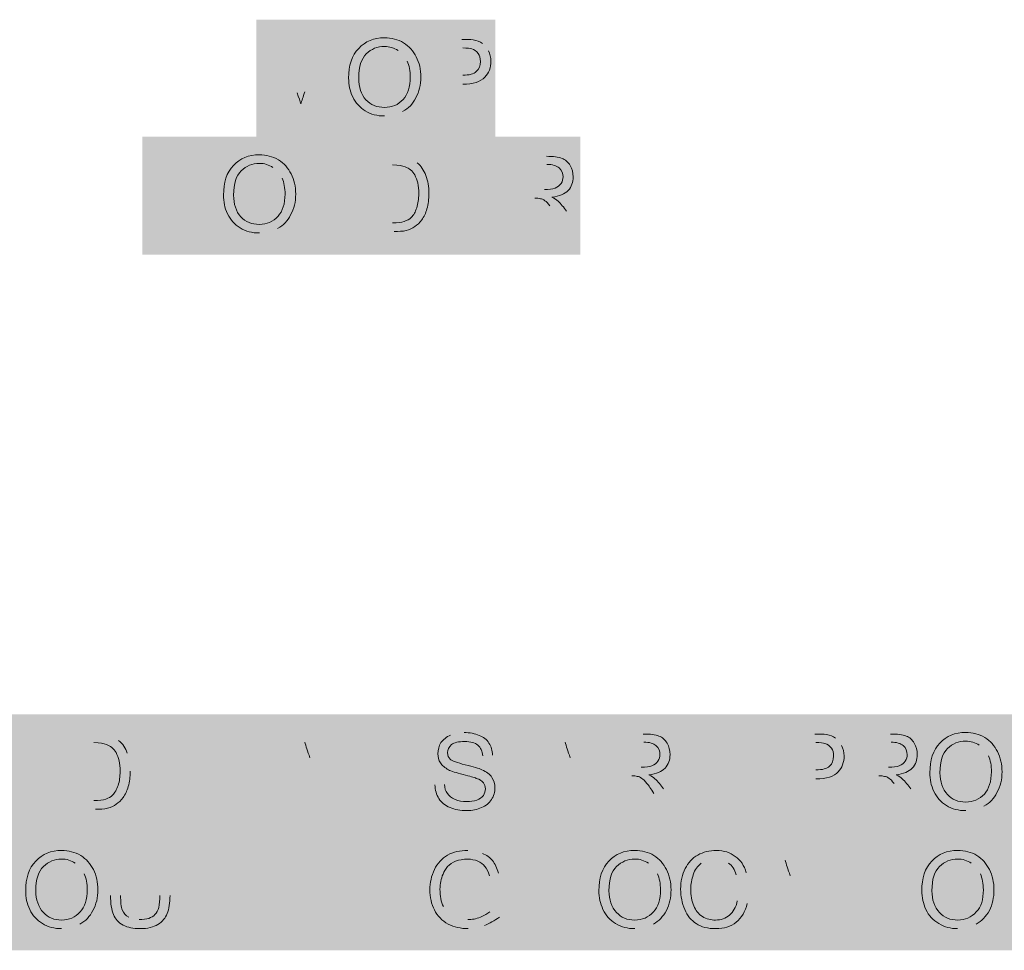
# Model space of a CAD drawing. Header units: inches. Extents: x -455 to 219, y -7 to 215.
# Tile 2 of 33: x -425 to -398, y 33 to 58. Entities that reach past the tile are written whole.
import ezdxf

# ---------------------------------------------------------------- set-up
doc = ezdxf.new("R2010")
doc.units = ezdxf.units.IN
doc.header["$MEASUREMENT"] = 0
doc.layers.add('PDF_Geometry', color=7, linetype='Continuous')
doc.layers.add('PDF_Solid Fills', color=7, linetype='Continuous')

msp = doc.modelspace()

# ---------------------------------------------------------------- hatches: boundary and pattern name
at = {"layer": 'PDF_Solid Fills', "transparency": 33554559}
h = msp.add_hatch(color=256, dxfattribs=at)
h.paths.add_polyline_path([(-417.969842, 55.284292), (-417.969842, 57.303748), (-417.56324, 57.303748), (-417.088871, 55.867088)], flags=0)
h.paths.add_polyline_path([(-416.885571, 55.894195), (-416.397648, 57.303748), (-416.031707, 57.303748), (-416.031707, 55.284292), (-416.289221, 55.284292), (-416.289221, 56.978466), (-416.885571, 55.284292), (-417.129532, 55.284292), (-417.712328, 57.005573), (-417.712328, 55.284292), (-417.969842, 55.284292)], flags=0)
h = msp.add_hatch(color=256, dxfattribs=at)
h.paths.add_polyline_path([(-413.429455, 55.284292), (-413.429455, 57.303748), (-412.670464, 57.303748)], flags=0)
h.paths.add_polyline_path([(-411.952135, 56.99202, 0.109772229), (-412.114775, 57.195321)], flags=0)
h.paths.add_polyline_path([(-412.643358, 56.097496), (-413.17194, 56.097496), (-413.17194, 55.284292), (-413.429455, 55.284292)], flags=0)
h.paths.add_polyline_path([(-413.17194, 56.341457), (-412.643358, 56.341457)], flags=0)
h.paths.add_polyline_path([(-412.643358, 57.07334), (-413.17194, 57.07334), (-413.17194, 56.341457)], flags=0)
h = msp.add_hatch(color=256, dxfattribs=at)
h.paths.add_polyline_path([(-414.744134, 55.243632, 0.127463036), (-414.256212, 55.365612)], flags=0)
h.paths.add_polyline_path([(-414.134231, 56.720952, 0.152961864), (-414.378192, 57.005573)], flags=0)
for points in [[(-421.019356, 52.139904), (-421.019356, 54.15936), (-420.748288, 54.15936), (-420.748288, 53.332603), (-419.691123, 53.332603), (-419.691123, 54.15936), (-419.420056, 54.15936), (-419.420056, 52.139904), (-419.691123, 52.139904), (-419.691123, 53.088642), (-420.748288, 53.088642), (-420.748288, 52.139904)], [(-416.80425, 52.139904), (-416.80425, 54.15936), (-416.533182, 54.15936), (-416.533182, 52.370312), (-415.543784, 52.370312), (-415.543784, 52.139904)], [(-413.185494, 52.139904), (-413.185494, 54.15936), (-411.721727, 54.15936), (-411.721727, 53.928952), (-412.914426, 53.928952), (-412.914426, 53.305496), (-411.803047, 53.305496), (-411.803047, 53.061535), (-412.914426, 53.061535), (-412.914426, 52.370312), (-411.667513, 52.370312), (-411.667513, 52.139904)], [(-421.209104, 36.612192), (-421.209104, 38.631648), (-419.745337, 38.631648), (-419.745337, 38.40124), (-420.938036, 38.40124), (-420.938036, 37.777784), (-419.813104, 37.777784), (-419.813104, 37.533823), (-420.938036, 37.533823), (-420.938036, 36.842599), (-419.691123, 36.842599), (-419.691123, 36.612192)], [(-418.796599, 36.612192), (-418.796599, 38.40124), (-419.474269, 38.40124), (-419.474269, 38.631648), (-417.861415, 38.631648), (-417.861415, 38.40124), (-418.539085, 38.40124), (-418.539085, 36.612192)], [(-414.879668, 36.612192), (-414.879668, 38.631648), (-414.6086, 38.631648), (-414.6086, 36.842599), (-413.619202, 36.842599), (-413.619202, 36.612192)], [(-406.652757, 36.612192), (-406.652757, 38.631648), (-405.18899, 38.631648), (-405.18899, 38.40124), (-406.381689, 38.40124), (-406.381689, 37.777784), (-405.256757, 37.777784), (-405.256757, 37.533823), (-406.381689, 37.533823), (-406.381689, 36.842599), (-405.134777, 36.842599), (-405.134777, 36.612192)], [(-420.084172, 33.440697), (-420.084172, 35.460153), (-419.799551, 35.460153), (-418.742386, 33.874406), (-418.742386, 35.460153), (-418.484871, 35.460153), (-418.484871, 33.440697), (-418.755939, 33.440697), (-419.826657, 35.026444), (-419.826657, 33.440697)], [(-417.52258, 33.440697), (-417.52258, 35.229745), (-418.20025, 35.229745), (-418.20025, 35.460153), (-416.587396, 35.460153), (-416.587396, 35.229745), (-417.265066, 35.229745), (-417.265066, 33.440697)], [(-415.503124, 33.440697), (-415.503124, 35.460153), (-415.218503, 35.460153), (-414.161338, 33.874406), (-414.161338, 35.460153), (-413.903823, 35.460153), (-413.903823, 33.440697), (-414.174891, 33.440697), (-415.24561, 35.026444), (-415.24561, 33.440697)], [(-410.488368, 33.440697), (-410.488368, 35.460153), (-410.2173, 35.460153), (-410.2173, 33.671105), (-409.227902, 33.671105), (-409.227902, 33.440697)], [(-402.23435, 33.440697), (-402.23435, 35.229745), (-402.91202, 35.229745), (-402.91202, 35.460153), (-401.299166, 35.460153), (-401.299166, 35.229745), (-401.963282, 35.229745), (-401.963282, 33.440697)]]:
    msp.add_hatch(color=256, dxfattribs=at).paths.add_polyline_path(points)
h = msp.add_hatch(color=256, dxfattribs=at)
h.paths.add_polyline_path([(-415.218503, 52.139904), (-415.218503, 54.15936), (-414.52728, 54.15936)], flags=0)
h.paths.add_polyline_path([(-414.161338, 54.132253, 0.0410016), (-414.52728, 54.15936)], flags=0)
h.paths.add_polyline_path([(-413.863163, 53.983166, 0.10911096), (-414.161338, 54.132253)], flags=0)
h.paths.add_polyline_path([(-414.486619, 52.139904), (-415.218503, 52.139904)], flags=0)
h.paths.add_polyline_path([(-414.960988, 52.370312), (-414.52728, 52.370312)], flags=0)
h.paths.add_polyline_path([(-414.52728, 53.928952), (-414.960988, 53.928952), (-414.960988, 52.370312)], flags=0)
h = msp.add_hatch(color=256, dxfattribs=at)
h.paths.add_polyline_path([(-411.288018, 52.139904), (-411.288018, 54.15936), (-410.393494, 54.15936)], flags=0)
h.paths.add_polyline_path([(-409.851358, 52.68204), (-409.49897, 52.139904), (-409.837805, 52.139904), (-410.108873, 52.560059)], flags=0)
h.paths.add_polyline_path([(-410.108873, 52.560059, 0.012998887), (-410.29862, 52.831127)], flags=0)
h.paths.add_polyline_path([(-410.705222, 53.034428), (-411.01695, 53.034428), (-411.01695, 52.139904), (-411.288018, 52.139904)], flags=0)
h.paths.add_polyline_path([(-411.01695, 53.264836), (-410.447708, 53.264836)], flags=0)
h.paths.add_polyline_path([(-410.379941, 53.942506), (-411.01695, 53.942506), (-411.01695, 53.264836)], flags=0)
h = msp.add_hatch(color=256, dxfattribs=at)
h.paths.add_polyline_path([(-418.105376, 52.099244, 0.127463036), (-417.617454, 52.221225)], flags=0)
h.paths.add_polyline_path([(-417.495473, 53.576564, 0.152961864), (-417.739434, 53.861185)], flags=0)
h = msp.add_hatch(color=256, dxfattribs=at)
h.paths.add_polyline_path([(-426.1832, 36.612192), (-425.397103, 38.631648), (-425.112482, 38.631648), (-424.285725, 36.612192), (-424.583899, 36.612192), (-424.82786, 37.222094), (-425.668171, 37.222094), (-425.898579, 36.612192)], flags=0)
h.paths.add_polyline_path([(-425.600404, 37.438949), (-424.909181, 37.438949), (-425.126035, 37.994638)], flags=0)
h.paths.add_polyline_path([(-425.369996, 38.035298, 0.02476539), (-425.261569, 38.414793)], flags=0)
h.paths.add_polyline_path([(-425.369996, 38.035298), (-425.600404, 37.438949)], flags=0)
h = msp.add_hatch(color=256, dxfattribs=at)
h.paths.add_polyline_path([(-423.242113, 36.612192), (-423.242113, 38.631648), (-422.55089, 38.631648)], flags=0)
h.paths.add_polyline_path([(-422.184948, 38.604541, 0.0410016), (-422.55089, 38.631648)], flags=0)
h.paths.add_polyline_path([(-421.886774, 38.455453, 0.10911096), (-422.184948, 38.604541)], flags=0)
h.paths.add_polyline_path([(-421.575045, 37.628696, 0.087901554), (-421.656366, 38.116619)], flags=0)
h.paths.add_polyline_path([(-422.51023, 36.612192), (-423.242113, 36.612192)], flags=0)
h.paths.add_polyline_path([(-422.984599, 36.842599), (-422.55089, 36.842599)], flags=0)
h.paths.add_polyline_path([(-422.55089, 38.40124), (-422.984599, 38.40124), (-422.984599, 36.842599)], flags=0)
h = msp.add_hatch(color=256, dxfattribs=at)
h.paths.add_polyline_path([(-417.807201, 36.612192), (-417.021104, 38.631648), (-416.736483, 38.631648), (-415.909726, 36.612192), (-416.207901, 36.612192), (-416.451862, 37.222094), (-417.292172, 37.222094), (-417.52258, 36.612192)], flags=0)
h.paths.add_polyline_path([(-417.224405, 37.438949), (-416.533182, 37.438949), (-416.750037, 37.994638)], flags=0)
h.paths.add_polyline_path([(-416.993998, 38.035298, 0.02476539), (-416.885571, 38.414793)], flags=0)
h.paths.add_polyline_path([(-416.993998, 38.035298), (-417.224405, 37.438949)], flags=0)
h = msp.add_hatch(color=256, dxfattribs=at)
h.paths.add_polyline_path([(-413.388794, 37.262755), (-413.13128, 37.276308)], flags=0)
h.paths.add_polyline_path([(-412.602698, 38.672308, 0.090652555), (-412.968639, 38.604541)], flags=0)
h.paths.add_polyline_path([(-411.843707, 38.062405), (-412.101222, 38.048852)], flags=0)
h = msp.add_hatch(color=256, dxfattribs=at)
h.paths.add_polyline_path([(-410.813649, 36.612192), (-410.027552, 38.631648), (-409.742931, 38.631648), (-408.916174, 36.612192), (-409.214349, 36.612192), (-409.45831, 37.222094), (-410.29862, 37.222094), (-410.529028, 36.612192)], flags=0)
h.paths.add_polyline_path([(-410.230853, 37.438949), (-409.53963, 37.438949), (-409.756484, 37.994638)], flags=0)
h.paths.add_polyline_path([(-410.000446, 38.035298, 0.02476539), (-409.892018, 38.414793)], flags=0)
h.paths.add_polyline_path([(-410.000446, 38.035298), (-410.230853, 37.438949)], flags=0)
h = msp.add_hatch(color=256, dxfattribs=at)
h.paths.add_polyline_path([(-408.685766, 36.612192), (-408.685766, 38.631648), (-407.791242, 38.631648)], flags=0)
h.paths.add_polyline_path([(-407.249106, 37.154327), (-406.896718, 36.612192), (-407.235553, 36.612192), (-407.506621, 37.032347)], flags=0)
h.paths.add_polyline_path([(-408.10297, 37.506716), (-408.414698, 37.506716), (-408.414698, 36.612192), (-408.685766, 36.612192)], flags=0)
h.paths.add_polyline_path([(-408.414698, 37.737123), (-407.845456, 37.737123)], flags=0)
h.paths.add_polyline_path([(-407.777689, 38.414793), (-408.414698, 38.414793), (-408.414698, 37.737123)], flags=0)
h = msp.add_hatch(color=256, dxfattribs=at)
h.paths.add_polyline_path([(-403.942078, 36.612192), (-403.942078, 38.631648), (-403.183088, 38.631648)], flags=0)
h.paths.add_polyline_path([(-402.464758, 38.31992, 0.109772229), (-402.627398, 38.52322)], flags=0)
h.paths.add_polyline_path([(-403.155981, 37.425395), (-403.684563, 37.425395), (-403.684563, 36.612192), (-403.942078, 36.612192)], flags=0)
h.paths.add_polyline_path([(-403.684563, 37.669357), (-403.155981, 37.669357)], flags=0)
h.paths.add_polyline_path([(-403.155981, 38.40124), (-403.684563, 38.40124), (-403.684563, 37.669357)], flags=0)
h = msp.add_hatch(color=256, dxfattribs=at)
h.paths.add_polyline_path([(-402.044602, 36.612192), (-402.044602, 38.631648), (-401.150078, 38.631648)], flags=0)
h.paths.add_polyline_path([(-400.607942, 37.154327), (-400.255554, 36.612192), (-400.594389, 36.612192), (-400.865457, 37.032347)], flags=0)
h.paths.add_polyline_path([(-400.865457, 37.032347, 0.012998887), (-401.055204, 37.303415)], flags=0)
h.paths.add_polyline_path([(-401.461806, 37.506716), (-401.773534, 37.506716), (-401.773534, 36.612192), (-402.044602, 36.612192)], flags=0)
h.paths.add_polyline_path([(-401.773534, 37.737123), (-401.204292, 37.737123)], flags=0)
h.paths.add_polyline_path([(-401.136525, 38.414793), (-401.773534, 38.414793), (-401.773534, 37.737123)], flags=0)
h = msp.add_hatch(color=256, dxfattribs=at)
h.paths.add_polyline_path([(-399.130622, 36.571531, 0.127463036), (-398.6427, 36.693512)], flags=0)
h.paths.add_polyline_path([(-398.520719, 38.048852, 0.152961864), (-398.764681, 38.333473)], flags=0)
h = msp.add_hatch(color=256, dxfattribs=at)
h.paths.add_polyline_path([(-420.775395, 35.460153), (-420.504327, 35.460153), (-420.504327, 34.294561)], flags=0)
h.paths.add_polyline_path([(-422.103628, 34.294561), (-422.103628, 35.460153), (-421.83256, 35.460153), (-421.83256, 34.294561)], flags=0)
h.paths.add_polyline_path([(-421.615706, 33.711765, 0.117708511), (-421.331084, 33.643998)], flags=0)
h.paths.add_polyline_path([(-420.775395, 34.294561), (-420.775395, 35.460153)], flags=0)
h = msp.add_hatch(color=256, dxfattribs=at)
h.paths.add_polyline_path([(-412.507824, 34.226794), (-412.507824, 34.470755), (-411.65396, 34.470755), (-411.65396, 33.711765)], flags=0)
h.paths.add_polyline_path([(-412.49427, 33.400037, 0.094814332), (-412.060562, 33.481357)], flags=0)
h.paths.add_polyline_path([(-412.114775, 35.419493, 0.10433484), (-412.507824, 35.500813)], flags=0)
h.paths.add_polyline_path([(-411.681067, 34.89091), (-411.925028, 34.823143)], flags=0)
h.paths.add_polyline_path([(-413.158387, 33.996386, 0.15), (-412.887319, 33.725318)], flags=0)
h.paths.add_polyline_path([(-412.887319, 33.725318, 0.107928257), (-412.507824, 33.643998)], flags=0)
h.paths.add_polyline_path([(-411.911474, 33.847299), (-411.911474, 34.226794), (-412.507824, 34.226794)], flags=0)
h = msp.add_hatch(color=256, dxfattribs=at)
h.paths.add_polyline_path([(-404.904369, 33.440697), (-404.118272, 35.460153), (-403.833651, 35.460153), (-403.006893, 33.440697), (-403.305068, 33.440697), (-403.549029, 34.0506), (-404.38934, 34.0506), (-404.619747, 33.440697)], flags=0)
h.paths.add_polyline_path([(-404.321573, 34.267454), (-403.63035, 34.267454), (-403.847204, 34.823143)], flags=0)
h.paths.add_polyline_path([(-404.091165, 34.863804, 0.02476539), (-403.982738, 35.243299)], flags=0)
h.paths.add_polyline_path([(-404.091165, 34.863804), (-404.321573, 34.267454)], flags=0)
h = msp.add_hatch(color=256, dxfattribs=at)
h.paths.add_polyline_path([(-405.27031, 34.145474), (-404.999243, 34.077707)], flags=0)
h.paths.add_polyline_path([(-405.026349, 34.904464), (-405.297417, 34.85025)], flags=0)
h.paths.add_polyline_path([(-405.500718, 35.161978, 0.162421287), (-405.839553, 35.270405)], flags=0)
h.paths.add_polyline_path([(-405.839553, 35.270405, 0.140263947), (-406.232602, 35.161978)], flags=0)
h = msp.add_hatch(color=256, dxfattribs=at)
h.paths.add_polyline_path([(-423.418307, 33.400037, 0.127463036), (-422.930385, 33.522017)], flags=0)
h.paths.add_polyline_path([(-422.808404, 34.877357, 0.152961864), (-423.052366, 35.161978)], flags=0)
h = msp.add_hatch(color=256, dxfattribs=at)
h.paths.add_polyline_path([(-408.02165, 33.400037, 0.119491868), (-407.520174, 33.522017)], flags=0)
h.paths.add_polyline_path([(-407.411747, 34.877357, 0.152961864), (-407.655708, 35.161978)], flags=0)
h = msp.add_hatch(color=256, dxfattribs=at)
h.paths.add_polyline_path([(-399.347477, 33.400037, 0.119491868), (-398.846001, 33.522017)], flags=0)
h.paths.add_polyline_path([(-398.737574, 34.877357, 0.152961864), (-398.981535, 35.161978)], flags=0)

# ---------------------------------------------------------------- linework, layer by layer
at = {"layer": 'PDF_Geometry', "lineweight": 9}
for points in [[(-415.435357, 57.059787), (-415.259163, 57.249534), (-415.028755, 57.344408), (-414.744134, 57.344408)], [(-414.744134, 57.344408), (-414.554386, 57.344408), (-414.391746, 57.303748), (-414.229105, 57.208874)], [(-414.229105, 57.208874), (-414.080018, 57.114), (-413.97159, 56.99202), (-413.89027, 56.829379)], [(-412.670464, 57.303748), (-412.534931, 57.303748), (-412.440057, 57.303748), (-412.358736, 57.290195)], [(-412.358736, 57.290195), (-412.263863, 57.276641), (-412.182542, 57.235981), (-412.114775, 57.195321)], [(-415.706425, 56.260136), (-415.706425, 56.598971), (-415.625105, 56.870039), (-415.435357, 57.059787)], [(-415.232056, 56.910699), (-415.36759, 56.788719), (-415.435357, 56.571865), (-415.435357, 56.260136)], [(-414.744134, 57.114), (-414.933882, 57.114), (-415.096522, 57.046233), (-415.232056, 56.910699)], [(-414.378192, 57.005573), (-414.486619, 57.07334), (-414.6086, 57.114), (-414.744134, 57.114)], [(-412.399397, 57.046233), (-412.440057, 57.059787), (-412.521377, 57.07334), (-412.643358, 57.07334)], [(-412.223202, 56.924253), (-412.277416, 56.99202), (-412.33163, 57.03268), (-412.399397, 57.046233)], [(-412.168989, 56.707398), (-412.168989, 56.802272), (-412.182542, 56.870039), (-412.223202, 56.924253)], [(-411.952135, 56.99202), (-411.911474, 56.910699), (-411.884368, 56.815826), (-411.884368, 56.720952)], [(-414.052911, 56.287243), (-414.052911, 56.449884), (-414.080018, 56.598971), (-414.134231, 56.720952)], [(-413.89027, 56.829379), (-413.80895, 56.680292), (-413.76829, 56.490544), (-413.76829, 56.287243)], [(-412.277416, 56.436331), (-412.196096, 56.504098), (-412.168989, 56.598971), (-412.168989, 56.707398)], [(-411.884368, 56.720952), (-411.884368, 56.544758), (-411.938581, 56.39567), (-412.047008, 56.287243)], [(-412.643358, 56.341457), (-412.467164, 56.341457), (-412.345183, 56.368564), (-412.277416, 56.436331)], [(-415.597998, 55.758661), (-415.679318, 55.921302), (-415.706425, 56.083942), (-415.706425, 56.260136)], [(-415.435357, 56.260136), (-415.435357, 56.016175), (-415.36759, 55.826428), (-415.24561, 55.67734)], [(-414.242658, 55.690894), (-414.120678, 55.826428), (-414.052911, 56.029729), (-414.052911, 56.287243)], [(-413.76829, 56.287243), (-413.76829, 56.083942), (-413.80895, 55.894195), (-413.903823, 55.731554)], [(-412.047008, 56.287243), (-412.168989, 56.165263), (-412.358736, 56.097496), (-412.643358, 56.097496)], [(-417.088871, 55.867088), (-417.048211, 55.731554), (-417.007551, 55.63668), (-416.993998, 55.568913)], [(-416.993998, 55.568913), (-416.966891, 55.650234), (-416.926231, 55.758661), (-416.885571, 55.894195)], [(-415.259163, 55.379166), (-415.40825, 55.474039), (-415.516678, 55.59602), (-415.597998, 55.758661)], [(-415.24561, 55.67734), (-415.110076, 55.541806), (-414.947435, 55.474039), (-414.744134, 55.474039)], [(-414.744134, 55.474039), (-414.540833, 55.474039), (-414.378192, 55.541806), (-414.242658, 55.690894)], [(-413.903823, 55.731554), (-413.985144, 55.568913), (-414.093571, 55.446933), (-414.256212, 55.365612)], [(-414.744134, 55.243632), (-414.933882, 55.243632), (-415.110076, 55.284292), (-415.259163, 55.379166)], [(-418.796599, 53.915399), (-418.620405, 54.105147), (-418.389997, 54.20002), (-418.105376, 54.20002)], [(-418.105376, 53.969613), (-418.295124, 53.969613), (-418.457764, 53.901846), (-418.593298, 53.766312)], [(-418.105376, 54.20002), (-417.915629, 54.20002), (-417.752988, 54.15936), (-417.590347, 54.064486)], [(-417.739434, 53.861185), (-417.847862, 53.928952), (-417.969842, 53.969613), (-418.105376, 53.969613)], [(-417.590347, 54.064486), (-417.44126, 53.969613), (-417.332833, 53.847632), (-417.251512, 53.684991)], [(-413.863163, 53.983166), (-413.754736, 53.901846), (-413.686969, 53.779865), (-413.632756, 53.644331)], [(-410.393494, 54.15936), (-410.2173, 54.15936), (-410.068213, 54.145807), (-409.973339, 54.105147)], [(-409.973339, 54.105147), (-409.892018, 54.064486), (-409.810698, 54.010273), (-409.756484, 53.915399)], [(-419.067667, 53.115749), (-419.067667, 53.454584), (-418.986347, 53.725651), (-418.796599, 53.915399)], [(-418.593298, 53.766312), (-418.728832, 53.644331), (-418.796599, 53.427477), (-418.796599, 53.115749)], [(-414.188445, 53.874739), (-414.256212, 53.901846), (-414.364639, 53.928952), (-414.52728, 53.928952)], [(-413.93093, 53.657884), (-413.998697, 53.766312), (-414.080018, 53.847632), (-414.188445, 53.874739)], [(-410.054659, 53.847632), (-410.122426, 53.901846), (-410.230853, 53.942506), (-410.379941, 53.942506)], [(-409.946232, 53.603671), (-409.946232, 53.698545), (-409.986892, 53.779865), (-410.054659, 53.847632)], [(-409.756484, 53.915399), (-409.702271, 53.820525), (-409.675164, 53.725651), (-409.675164, 53.603671)], [(-417.414153, 53.142855), (-417.414153, 53.305496), (-417.44126, 53.454584), (-417.495473, 53.576564)], [(-417.251512, 53.684991), (-417.170192, 53.535904), (-417.129532, 53.346156), (-417.129532, 53.142855)], [(-413.822503, 53.156409), (-413.822503, 53.373263), (-413.863163, 53.535904), (-413.93093, 53.657884)], [(-413.632756, 53.644331), (-413.578542, 53.495244), (-413.551435, 53.346156), (-413.551435, 53.156409)], [(-410.000446, 53.427477), (-409.959785, 53.48169), (-409.946232, 53.549457), (-409.946232, 53.603671)], [(-409.675164, 53.603671), (-409.675164, 53.468137), (-409.715824, 53.346156), (-409.810698, 53.237729)], [(-410.447708, 53.264836), (-410.325727, 53.264836), (-410.230853, 53.278389), (-410.163086, 53.305496)], [(-409.810698, 53.237729), (-409.905572, 53.142855), (-410.041106, 53.088642), (-410.244407, 53.061535)], [(-410.163086, 53.305496), (-410.095319, 53.332603), (-410.041106, 53.373263), (-410.000446, 53.427477)], [(-418.95924, 52.614273), (-419.04056, 52.776914), (-419.067667, 52.939555), (-419.067667, 53.115749)], [(-418.796599, 53.115749), (-418.796599, 52.871788), (-418.728832, 52.68204), (-418.606852, 52.532953)], [(-417.6039, 52.546506), (-417.48192, 52.68204), (-417.414153, 52.885341), (-417.414153, 53.142855)], [(-417.129532, 53.142855), (-417.129532, 52.939555), (-417.170192, 52.749807), (-417.265066, 52.587166)], [(-413.876717, 52.776914), (-413.84961, 52.885341), (-413.822503, 53.007321), (-413.822503, 53.156409)], [(-413.551435, 53.156409), (-413.551435, 53.007321), (-413.564989, 52.871788), (-413.605649, 52.749807)], [(-410.556135, 53.020875), (-410.596795, 53.034428), (-410.637455, 53.034428), (-410.705222, 53.034428)], [(-410.434154, 52.966661), (-410.474814, 52.993768), (-410.515475, 53.020875), (-410.556135, 53.020875)], [(-410.29862, 52.831127), (-410.352834, 52.898894), (-410.393494, 52.939555), (-410.434154, 52.966661)], [(-410.244407, 53.061535), (-410.163086, 53.020875), (-410.122426, 52.993768), (-410.081766, 52.953108)], [(-410.081766, 52.953108), (-410.000446, 52.885341), (-409.932679, 52.790467), (-409.851358, 52.68204)], [(-414.025804, 52.519399), (-413.958037, 52.573613), (-413.917377, 52.668487), (-413.876717, 52.776914)], [(-413.605649, 52.749807), (-413.632756, 52.627826), (-413.686969, 52.532953), (-413.741183, 52.451632)], [(-418.620405, 52.234778), (-418.769493, 52.329652), (-418.87792, 52.451632), (-418.95924, 52.614273)], [(-418.606852, 52.532953), (-418.471318, 52.397419), (-418.308677, 52.329652), (-418.105376, 52.329652)], [(-418.105376, 52.329652), (-417.902075, 52.329652), (-417.739434, 52.397419), (-417.6039, 52.546506)], [(-417.265066, 52.587166), (-417.346386, 52.424525), (-417.454813, 52.302545), (-417.617454, 52.221225)], [(-414.52728, 52.370312), (-414.391746, 52.370312), (-414.283319, 52.383865), (-414.215552, 52.410972)], [(-414.215552, 52.410972), (-414.134231, 52.438079), (-414.066464, 52.465186), (-414.025804, 52.519399)], [(-413.741183, 52.451632), (-413.795396, 52.370312), (-413.863163, 52.316098), (-413.93093, 52.275438)], [(-418.105376, 52.099244), (-418.295124, 52.099244), (-418.471318, 52.139904), (-418.620405, 52.234778)], [(-414.161338, 52.167011), (-414.256212, 52.139904), (-414.364639, 52.139904), (-414.486619, 52.139904)], [(-413.93093, 52.275438), (-413.998697, 52.221225), (-414.066464, 52.194118), (-414.161338, 52.167011)]]:
    msp.add_open_spline(points, degree=3, dxfattribs=at)
at = {"layer": 'PDF_Geometry', "lineweight": 18}
for points in [[(-412.602698, 38.672308), (-412.45361, 38.672308), (-412.318076, 38.645201), (-412.196096, 38.590987)], [(-407.791242, 38.631648), (-407.601495, 38.631648), (-407.465961, 38.618094), (-407.371087, 38.577434)], [(-403.183088, 38.631648), (-403.047554, 38.631648), (-402.939126, 38.631648), (-402.871359, 38.618094)], [(-402.871359, 38.618094), (-402.776486, 38.604541), (-402.695165, 38.563881), (-402.627398, 38.52322)], [(-401.150078, 38.631648), (-400.960331, 38.631648), (-400.824797, 38.618094), (-400.729923, 38.577434)], [(-399.821845, 38.387686), (-399.645651, 38.577434), (-399.415244, 38.672308), (-399.130622, 38.672308)], [(-399.130622, 38.672308), (-398.940875, 38.672308), (-398.778234, 38.631648), (-398.615593, 38.536774)], [(-422.212055, 38.347026), (-422.279822, 38.374133), (-422.388249, 38.40124), (-422.55089, 38.40124)], [(-421.886774, 38.455453), (-421.778346, 38.374133), (-421.697026, 38.252153), (-421.656366, 38.116619)], [(-416.750037, 37.994638), (-416.80425, 38.170832), (-416.858464, 38.306366), (-416.885571, 38.414793)], [(-413.307474, 38.103065), (-413.307474, 38.211492), (-413.280367, 38.306366), (-413.226154, 38.40124)], [(-413.226154, 38.40124), (-413.17194, 38.48256), (-413.077066, 38.550327), (-412.968639, 38.604541)], [(-412.589144, 38.428347), (-412.751785, 38.428347), (-412.873765, 38.40124), (-412.941532, 38.347026)], [(-412.236756, 38.333473), (-412.318076, 38.40124), (-412.426503, 38.428347), (-412.589144, 38.428347)], [(-412.196096, 38.590987), (-412.087668, 38.550327), (-411.992795, 38.48256), (-411.938581, 38.387686)], [(-411.938581, 38.387686), (-411.870814, 38.292813), (-411.843707, 38.184386), (-411.843707, 38.062405)], [(-409.756484, 37.994638), (-409.810698, 38.170832), (-409.864912, 38.306366), (-409.892018, 38.414793)], [(-407.452407, 38.31992), (-407.520174, 38.374133), (-407.628601, 38.414793), (-407.777689, 38.414793)], [(-407.371087, 38.577434), (-407.276213, 38.536774), (-407.208446, 38.48256), (-407.154232, 38.387686)], [(-407.154232, 38.387686), (-407.100019, 38.292813), (-407.072912, 38.197939), (-407.072912, 38.075958)], [(-402.91202, 38.374133), (-402.95268, 38.387686), (-403.034, 38.40124), (-403.155981, 38.40124)], [(-402.735825, 38.252153), (-402.790039, 38.31992), (-402.844253, 38.36058), (-402.91202, 38.374133)], [(-400.811243, 38.31992), (-400.87901, 38.374133), (-400.987437, 38.414793), (-401.136525, 38.414793)], [(-400.729923, 38.577434), (-400.635049, 38.536774), (-400.567282, 38.48256), (-400.513069, 38.387686)], [(-400.513069, 38.387686), (-400.458855, 38.292813), (-400.431748, 38.197939), (-400.431748, 38.075958)], [(-400.092913, 37.588036), (-400.092913, 37.926871), (-400.011593, 38.197939), (-399.821845, 38.387686)], [(-399.130622, 38.4419), (-399.32037, 38.4419), (-399.483011, 38.374133), (-399.618544, 38.238599)], [(-398.764681, 38.333473), (-398.873108, 38.40124), (-398.995088, 38.4419), (-399.130622, 38.4419)], [(-398.615593, 38.536774), (-398.466506, 38.4419), (-398.358079, 38.31992), (-398.276758, 38.157279)], [(-421.95454, 38.130172), (-422.022307, 38.238599), (-422.103628, 38.31992), (-422.212055, 38.347026)], [(-421.846113, 37.628696), (-421.846113, 37.845551), (-421.886774, 38.008191), (-421.95454, 38.130172)], [(-413.239707, 37.859104), (-413.293921, 37.926871), (-413.307474, 38.021745), (-413.307474, 38.103065)], [(-412.941532, 38.347026), (-413.022853, 38.279259), (-413.04996, 38.211492), (-413.04996, 38.130172)], [(-413.04996, 38.130172), (-413.04996, 38.048852), (-413.022853, 37.994638), (-412.982193, 37.953978)], [(-412.101222, 38.048852), (-412.114775, 38.170832), (-412.155435, 38.265706), (-412.236756, 38.333473)], [(-407.34398, 38.075958), (-407.34398, 38.170832), (-407.371087, 38.252153), (-407.452407, 38.31992)], [(-402.681612, 38.035298), (-402.681612, 38.130172), (-402.695165, 38.197939), (-402.735825, 38.252153)], [(-402.464758, 38.31992), (-402.424097, 38.238599), (-402.396991, 38.143725), (-402.396991, 38.048852)], [(-400.702816, 38.075958), (-400.702816, 38.170832), (-400.729923, 38.252153), (-400.811243, 38.31992)], [(-399.618544, 38.238599), (-399.754078, 38.116619), (-399.821845, 37.899764), (-399.821845, 37.588036)], [(-398.276758, 38.157279), (-398.195438, 37.994638), (-398.154778, 37.818444), (-398.154778, 37.615143)], [(-413.022853, 37.669357), (-413.117727, 37.72357), (-413.199047, 37.777784), (-413.239707, 37.859104)], [(-412.982193, 37.953978), (-412.927979, 37.899764), (-412.792445, 37.859104), (-412.575591, 37.80489)], [(-407.560834, 37.777784), (-407.479514, 37.80489), (-407.438854, 37.845551), (-407.398194, 37.899764)], [(-407.398194, 37.899764), (-407.357533, 37.953978), (-407.34398, 38.021745), (-407.34398, 38.075958)], [(-407.072912, 38.075958), (-407.072912, 37.940424), (-407.113572, 37.818444), (-407.208446, 37.710017)], [(-402.790039, 37.76423), (-402.708719, 37.831997), (-402.681612, 37.926871), (-402.681612, 38.035298)], [(-402.396991, 38.048852), (-402.396991, 37.872657), (-402.451204, 37.72357), (-402.559631, 37.615143)], [(-400.91967, 37.777784), (-400.83835, 37.80489), (-400.79769, 37.845551), (-400.75703, 37.899764)], [(-400.75703, 37.899764), (-400.71637, 37.953978), (-400.702816, 38.021745), (-400.702816, 38.075958)], [(-400.431748, 38.075958), (-400.431748, 37.940424), (-400.472408, 37.818444), (-400.567282, 37.710017)], [(-398.439399, 37.615143), (-398.439399, 37.777784), (-398.466506, 37.926871), (-398.520719, 38.048852)], [(-421.900327, 37.249201), (-421.859667, 37.357628), (-421.846113, 37.479609), (-421.846113, 37.628696)], [(-421.575045, 37.628696), (-421.575045, 37.479609), (-421.588599, 37.344075), (-421.629259, 37.222094)], [(-412.629804, 37.547376), (-412.819552, 37.588036), (-412.955086, 37.628696), (-413.022853, 37.669357)], [(-412.575591, 37.80489), (-412.358736, 37.750677), (-412.209649, 37.710017), (-412.128329, 37.669357)], [(-412.128329, 37.669357), (-412.006348, 37.615143), (-411.911474, 37.547376), (-411.857261, 37.466056)], [(-407.845456, 37.737123), (-407.723475, 37.737123), (-407.628601, 37.750677), (-407.560834, 37.777784)], [(-407.208446, 37.710017), (-407.30332, 37.615143), (-407.438854, 37.560929), (-407.642155, 37.533823)], [(-403.155981, 37.669357), (-402.979787, 37.669357), (-402.857806, 37.696463), (-402.790039, 37.76423)], [(-402.559631, 37.615143), (-402.668059, 37.493162), (-402.871359, 37.425395), (-403.155981, 37.425395)], [(-401.204292, 37.737123), (-401.082311, 37.737123), (-400.987437, 37.750677), (-400.91967, 37.777784)], [(-400.567282, 37.710017), (-400.662156, 37.615143), (-400.79769, 37.560929), (-401.000991, 37.533823)], [(-399.984486, 37.086561), (-400.065807, 37.249201), (-400.092913, 37.411842), (-400.092913, 37.588036)], [(-399.821845, 37.588036), (-399.821845, 37.344075), (-399.754078, 37.154327), (-399.618544, 37.00524)], [(-398.629147, 37.018794), (-398.507166, 37.154327), (-398.439399, 37.357628), (-398.439399, 37.615143)], [(-398.154778, 37.615143), (-398.154778, 37.411842), (-398.195438, 37.222094), (-398.290312, 37.059454)], [(-412.277416, 37.438949), (-412.33163, 37.466056), (-412.45361, 37.493162), (-412.629804, 37.547376)], [(-412.087668, 37.316968), (-412.128329, 37.371182), (-412.182542, 37.411842), (-412.277416, 37.438949)], [(-412.033455, 37.154327), (-412.033455, 37.222094), (-412.047008, 37.276308), (-412.087668, 37.316968)], [(-411.857261, 37.466056), (-411.803047, 37.384735), (-411.77594, 37.289861), (-411.77594, 37.181434)], [(-407.953883, 37.493162), (-407.994543, 37.506716), (-408.035203, 37.506716), (-408.10297, 37.506716)], [(-407.831902, 37.438949), (-407.872562, 37.466056), (-407.913223, 37.493162), (-407.953883, 37.493162)], [(-407.696368, 37.303415), (-407.750582, 37.371182), (-407.791242, 37.411842), (-407.831902, 37.438949)], [(-407.506621, 37.032347), (-407.587941, 37.154327), (-407.642155, 37.249201), (-407.696368, 37.303415)], [(-407.642155, 37.533823), (-407.560834, 37.493162), (-407.506621, 37.466056), (-407.479514, 37.425395)], [(-407.479514, 37.425395), (-407.398194, 37.357628), (-407.316873, 37.262755), (-407.249106, 37.154327)], [(-401.312719, 37.493162), (-401.353379, 37.506716), (-401.394039, 37.506716), (-401.461806, 37.506716)], [(-401.190738, 37.438949), (-401.231399, 37.466056), (-401.272059, 37.493162), (-401.312719, 37.493162)], [(-401.055204, 37.303415), (-401.109418, 37.371182), (-401.150078, 37.411842), (-401.190738, 37.438949)], [(-401.000991, 37.533823), (-400.91967, 37.493162), (-400.865457, 37.466056), (-400.83835, 37.425395)], [(-400.83835, 37.425395), (-400.75703, 37.357628), (-400.675709, 37.262755), (-400.607942, 37.154327)], [(-422.049414, 36.991687), (-421.981647, 37.0459), (-421.940987, 37.140774), (-421.900327, 37.249201)], [(-421.629259, 37.222094), (-421.656366, 37.100114), (-421.710579, 37.00524), (-421.764793, 36.92392)], [(-413.280367, 36.896813), (-413.348134, 37.00524), (-413.388794, 37.127221), (-413.388794, 37.262755)], [(-413.13128, 37.276308), (-413.13128, 37.181434), (-413.104173, 37.100114), (-413.04996, 37.032347)], [(-413.04996, 37.032347), (-413.009299, 36.96458), (-412.941532, 36.910366), (-412.846659, 36.869706)], [(-412.087668, 36.978133), (-412.060562, 37.032347), (-412.033455, 37.100114), (-412.033455, 37.154327)], [(-411.77594, 37.181434), (-411.77594, 37.073007), (-411.803047, 36.96458), (-411.870814, 36.869706)], [(-399.645651, 36.707065), (-399.794739, 36.801939), (-399.903166, 36.92392), (-399.984486, 37.086561)], [(-398.290312, 37.059454), (-398.371632, 36.896813), (-398.480059, 36.774832), (-398.6427, 36.693512)], [(-422.55089, 36.842599), (-422.415356, 36.842599), (-422.306929, 36.856153), (-422.225608, 36.88326)], [(-422.225608, 36.88326), (-422.157841, 36.910366), (-422.090074, 36.937473), (-422.049414, 36.991687)], [(-421.764793, 36.92392), (-421.819007, 36.842599), (-421.886774, 36.788386), (-421.95454, 36.747726)], [(-412.982193, 36.652852), (-413.117727, 36.707065), (-413.2126, 36.788386), (-413.280367, 36.896813)], [(-412.846659, 36.869706), (-412.751785, 36.829046), (-412.656911, 36.815493), (-412.534931, 36.815493)], [(-412.534931, 36.815493), (-412.440057, 36.815493), (-412.345183, 36.829046), (-412.263863, 36.856153)], [(-412.263863, 36.856153), (-412.182542, 36.88326), (-412.128329, 36.92392), (-412.087668, 36.978133)], [(-411.870814, 36.869706), (-411.925028, 36.774832), (-412.019901, 36.707065), (-412.141882, 36.652852)], [(-399.618544, 37.00524), (-399.496564, 36.869706), (-399.333923, 36.801939), (-399.130622, 36.801939)], [(-399.130622, 36.801939), (-398.927321, 36.801939), (-398.764681, 36.869706), (-398.629147, 37.018794)], [(-422.184948, 36.639298), (-422.279822, 36.612192), (-422.388249, 36.612192), (-422.51023, 36.612192)], [(-421.95454, 36.747726), (-422.008754, 36.693512), (-422.090074, 36.666405), (-422.184948, 36.639298)], [(-412.521377, 36.571531), (-412.711125, 36.571531), (-412.860212, 36.598638), (-412.982193, 36.652852)], [(-412.141882, 36.652852), (-412.250309, 36.598638), (-412.385843, 36.571531), (-412.521377, 36.571531)], [(-399.130622, 36.571531), (-399.32037, 36.571531), (-399.496564, 36.612192), (-399.645651, 36.707065)], [(-424.10953, 35.216192), (-423.933336, 35.405939), (-423.702929, 35.500813), (-423.418307, 35.500813)], [(-423.418307, 35.500813), (-423.22856, 35.500813), (-423.065919, 35.460153), (-422.903278, 35.365279)], [(-413.04996, 35.378833), (-412.900872, 35.460153), (-412.711125, 35.500813), (-412.507824, 35.500813)], [(-408.712873, 35.216192), (-408.536679, 35.405939), (-408.306271, 35.500813), (-408.02165, 35.500813)], [(-408.02165, 35.500813), (-407.831902, 35.500813), (-407.655708, 35.460153), (-407.506621, 35.365279)], [(-406.327475, 35.378833), (-406.178388, 35.460153), (-406.015747, 35.500813), (-405.826, 35.500813)], [(-405.826, 35.500813), (-405.622699, 35.500813), (-405.460058, 35.4466), (-405.324524, 35.338172)], [(-400.0387, 35.216192), (-399.862506, 35.405939), (-399.632098, 35.500813), (-399.347477, 35.500813)], [(-399.347477, 35.500813), (-399.157729, 35.500813), (-398.981535, 35.460153), (-398.832448, 35.365279)], [(-424.380598, 34.416542), (-424.380598, 34.755376), (-424.299278, 35.026444), (-424.10953, 35.216192)], [(-423.418307, 35.270405), (-423.608055, 35.270405), (-423.770695, 35.202639), (-423.906229, 35.067105)], [(-423.052366, 35.161978), (-423.160793, 35.229745), (-423.282773, 35.270405), (-423.418307, 35.270405)], [(-422.903278, 35.365279), (-422.754191, 35.270405), (-422.645764, 35.148425), (-422.564443, 34.985784)], [(-413.402348, 34.985784), (-413.321027, 35.161978), (-413.199047, 35.283959), (-413.04996, 35.378833)], [(-412.833105, 35.216192), (-412.914426, 35.175532), (-412.995746, 35.121318), (-413.04996, 35.067105)], [(-412.507824, 35.270405), (-412.629804, 35.270405), (-412.738231, 35.243299), (-412.833105, 35.216192)], [(-412.236756, 35.216192), (-412.318076, 35.243299), (-412.41295, 35.270405), (-412.507824, 35.270405)], [(-412.047008, 35.067105), (-412.087668, 35.134872), (-412.155435, 35.175532), (-412.236756, 35.216192)], [(-412.114775, 35.419493), (-411.992795, 35.378833), (-411.911474, 35.311066), (-411.843707, 35.229745)], [(-411.843707, 35.229745), (-411.77594, 35.148425), (-411.721727, 35.026444), (-411.681067, 34.89091)], [(-408.983941, 34.416542), (-408.983941, 34.755376), (-408.90262, 35.026444), (-408.712873, 35.216192)], [(-408.02165, 35.270405), (-408.211397, 35.270405), (-408.374038, 35.202639), (-408.509572, 35.067105)], [(-407.655708, 35.161978), (-407.764135, 35.229745), (-407.886116, 35.270405), (-408.02165, 35.270405)], [(-407.506621, 35.365279), (-407.357533, 35.270405), (-407.249106, 35.148425), (-407.167786, 34.985784)], [(-406.66631, 35.012891), (-406.58499, 35.175532), (-406.476563, 35.297512), (-406.327475, 35.378833)], [(-405.324524, 35.338172), (-405.175437, 35.243299), (-405.080563, 35.094211), (-405.026349, 34.904464)], [(-403.847204, 34.823143), (-403.901418, 34.999338), (-403.955631, 35.134872), (-403.982738, 35.243299)], [(-400.309768, 34.416542), (-400.309768, 34.755376), (-400.228447, 35.026444), (-400.0387, 35.216192)], [(-399.347477, 35.270405), (-399.537224, 35.270405), (-399.699865, 35.202639), (-399.835399, 35.067105)], [(-398.981535, 35.161978), (-399.089962, 35.229745), (-399.211943, 35.270405), (-399.347477, 35.270405)], [(-398.832448, 35.365279), (-398.68336, 35.270405), (-398.574933, 35.148425), (-398.493613, 34.985784)], [(-423.906229, 35.067105), (-424.041763, 34.945124), (-424.10953, 34.72827), (-424.10953, 34.416542)], [(-422.564443, 34.985784), (-422.483123, 34.823143), (-422.442463, 34.646949), (-422.442463, 34.443648)], [(-413.524328, 34.443648), (-413.524328, 34.633396), (-413.483668, 34.823143), (-413.402348, 34.985784)], [(-413.04996, 35.067105), (-413.104173, 34.999338), (-413.144833, 34.931571), (-413.17194, 34.863804)], [(-411.925028, 34.823143), (-411.952135, 34.931571), (-411.992795, 35.012891), (-412.047008, 35.067105)], [(-408.509572, 35.067105), (-408.645106, 34.945124), (-408.712873, 34.72827), (-408.712873, 34.416542)], [(-407.167786, 34.985784), (-407.086465, 34.823143), (-407.045805, 34.646949), (-407.045805, 34.443648)], [(-406.788291, 34.457202), (-406.788291, 34.674056), (-406.747631, 34.863804), (-406.66631, 35.012891)], [(-406.232602, 35.161978), (-406.327475, 35.080658), (-406.408796, 34.985784), (-406.449456, 34.85025)], [(-405.297417, 34.85025), (-405.338077, 34.985784), (-405.405844, 35.094211), (-405.500718, 35.161978)], [(-399.835399, 35.067105), (-399.970933, 34.945124), (-400.0387, 34.72827), (-400.0387, 34.416542)], [(-398.493613, 34.985784), (-398.412292, 34.823143), (-398.371632, 34.646949), (-398.371632, 34.443648)], [(-422.727084, 34.443648), (-422.727084, 34.606289), (-422.754191, 34.755376), (-422.808404, 34.877357)], [(-413.17194, 34.863804), (-413.226154, 34.741823), (-413.25326, 34.606289), (-413.25326, 34.457202)], [(-407.330427, 34.443648), (-407.330427, 34.606289), (-407.357533, 34.755376), (-407.411747, 34.877357)], [(-406.449456, 34.85025), (-406.490116, 34.72827), (-406.517223, 34.592736), (-406.517223, 34.470755)], [(-398.656253, 34.443648), (-398.656253, 34.606289), (-398.68336, 34.755376), (-398.737574, 34.877357)], [(-424.272171, 33.915066), (-424.353492, 34.077707), (-424.380598, 34.240347), (-424.380598, 34.416542)], [(-424.10953, 34.416542), (-424.10953, 34.17258), (-424.041763, 33.982833), (-423.906229, 33.833746)], [(-422.916832, 33.847299), (-422.794851, 33.982833), (-422.727084, 34.186134), (-422.727084, 34.443648)], [(-422.442463, 34.443648), (-422.442463, 34.240347), (-422.483123, 34.0506), (-422.577997, 33.887959)], [(-413.402348, 33.901513), (-413.483668, 34.064153), (-413.524328, 34.240347), (-413.524328, 34.443648)], [(-413.25326, 34.457202), (-413.25326, 34.281008), (-413.226154, 34.118367), (-413.158387, 33.996386)], [(-408.875514, 33.915066), (-408.943281, 34.077707), (-408.983941, 34.240347), (-408.983941, 34.416542)], [(-408.712873, 34.416542), (-408.712873, 34.17258), (-408.645106, 33.982833), (-408.509572, 33.833746)], [(-407.520174, 33.847299), (-407.38464, 33.982833), (-407.330427, 34.186134), (-407.330427, 34.443648)], [(-407.045805, 34.443648), (-407.045805, 34.240347), (-407.086465, 34.0506), (-407.167786, 33.887959)], [(-406.679864, 33.915066), (-406.747631, 34.09126), (-406.788291, 34.267454), (-406.788291, 34.457202)], [(-406.517223, 34.470755), (-406.517223, 34.294561), (-406.490116, 34.145474), (-406.435902, 34.00994)], [(-400.201341, 33.915066), (-400.269107, 34.077707), (-400.309768, 34.240347), (-400.309768, 34.416542)], [(-400.0387, 34.416542), (-400.0387, 34.17258), (-399.970933, 33.982833), (-399.835399, 33.833746)], [(-398.846001, 33.847299), (-398.710467, 33.982833), (-398.656253, 34.186134), (-398.656253, 34.443648)], [(-398.371632, 34.443648), (-398.371632, 34.240347), (-398.412292, 34.0506), (-398.493613, 33.887959)], [(-422.022307, 33.779532), (-422.076521, 33.901513), (-422.103628, 34.077707), (-422.103628, 34.294561)], [(-421.83256, 34.294561), (-421.83256, 34.118367), (-421.819007, 33.982833), (-421.7919, 33.901513)], [(-420.910929, 33.779532), (-420.816055, 33.860852), (-420.775395, 34.037046), (-420.775395, 34.294561)], [(-420.504327, 34.294561), (-420.504327, 34.09126), (-420.531434, 33.928619), (-420.585648, 33.806639)], [(-405.473611, 33.765979), (-405.378738, 33.847299), (-405.297417, 33.96928), (-405.27031, 34.145474)], [(-423.933336, 33.535571), (-424.082424, 33.630445), (-424.190851, 33.752425), (-424.272171, 33.915066)], [(-422.577997, 33.887959), (-422.659317, 33.725318), (-422.767744, 33.603338), (-422.930385, 33.522017)], [(-421.7919, 33.901513), (-421.75124, 33.820192), (-421.697026, 33.752425), (-421.615706, 33.711765)], [(-413.036406, 33.522017), (-413.199047, 33.616891), (-413.321027, 33.738872), (-413.402348, 33.901513)], [(-408.536679, 33.535571), (-408.685766, 33.630445), (-408.794193, 33.752425), (-408.875514, 33.915066)], [(-407.167786, 33.887959), (-407.26266, 33.725318), (-407.371087, 33.603338), (-407.520174, 33.522017)], [(-406.368136, 33.535571), (-406.503669, 33.616891), (-406.612097, 33.752425), (-406.679864, 33.915066)], [(-406.435902, 34.00994), (-406.381689, 33.887959), (-406.313922, 33.793085), (-406.205495, 33.725318)], [(-404.999243, 34.077707), (-405.053456, 33.860852), (-405.14833, 33.684658), (-405.297417, 33.576231)], [(-399.848952, 33.535571), (-400.011593, 33.630445), (-400.12002, 33.752425), (-400.201341, 33.915066)], [(-398.493613, 33.887959), (-398.588486, 33.725318), (-398.696914, 33.603338), (-398.846001, 33.522017)], [(-423.906229, 33.833746), (-423.784249, 33.698212), (-423.621608, 33.630445), (-423.418307, 33.630445)], [(-423.418307, 33.630445), (-423.215006, 33.630445), (-423.052366, 33.698212), (-422.916832, 33.847299)], [(-421.764793, 33.494911), (-421.886774, 33.562678), (-421.981647, 33.657551), (-422.022307, 33.779532)], [(-421.331084, 33.643998), (-421.127783, 33.643998), (-420.992249, 33.684658), (-420.910929, 33.779532)], [(-420.585648, 33.806639), (-420.626308, 33.684658), (-420.707628, 33.589784), (-420.829609, 33.508464)], [(-412.507824, 33.643998), (-412.399397, 33.643998), (-412.277416, 33.657551), (-412.168989, 33.711765)], [(-412.168989, 33.711765), (-412.060562, 33.752425), (-411.979241, 33.806639), (-411.911474, 33.847299)], [(-411.65396, 33.711765), (-411.789494, 33.616891), (-411.925028, 33.535571), (-412.060562, 33.481357)], [(-408.509572, 33.833746), (-408.387591, 33.698212), (-408.224951, 33.630445), (-408.02165, 33.630445)], [(-408.02165, 33.630445), (-407.818349, 33.630445), (-407.655708, 33.698212), (-407.520174, 33.847299)], [(-406.205495, 33.725318), (-406.097068, 33.657551), (-405.975087, 33.630445), (-405.853106, 33.630445)], [(-405.853106, 33.630445), (-405.704019, 33.630445), (-405.582039, 33.671105), (-405.473611, 33.765979)], [(-399.835399, 33.833746), (-399.713418, 33.698212), (-399.537224, 33.630445), (-399.347477, 33.630445)], [(-399.347477, 33.630445), (-399.144176, 33.630445), (-398.981535, 33.698212), (-398.846001, 33.847299)], [(-423.418307, 33.400037), (-423.608055, 33.400037), (-423.784249, 33.440697), (-423.933336, 33.535571)], [(-421.303977, 33.400037), (-421.493725, 33.400037), (-421.642812, 33.427144), (-421.764793, 33.494911)], [(-420.829609, 33.508464), (-420.951589, 33.440697), (-421.100677, 33.400037), (-421.303977, 33.400037)], [(-412.49427, 33.400037), (-412.697571, 33.400037), (-412.873765, 33.440697), (-413.036406, 33.522017)], [(-408.02165, 33.400037), (-408.211397, 33.400037), (-408.374038, 33.440697), (-408.536679, 33.535571)], [(-405.839553, 33.400037), (-406.056407, 33.400037), (-406.232602, 33.440697), (-406.368136, 33.535571)], [(-405.297417, 33.576231), (-405.446505, 33.45425), (-405.622699, 33.400037), (-405.839553, 33.400037)], [(-399.347477, 33.400037), (-399.537224, 33.400037), (-399.699865, 33.440697), (-399.848952, 33.535571)]]:
    msp.add_open_spline(points, degree=3, dxfattribs=at)
at = {"layer": 'PDF_Solid Fills', "color": 7, "lineweight": 9, "true_color": 0xffffff, "transparency": 33554559}
for points in [[(-418.186697, 57.83233), (-418.186697, 54.660836), (-411.762387, 57.83233), (-411.762387, 54.660836)], [(-421.249764, 54.687943), (-421.249764, 51.516448), (-409.485417, 54.687943), (-409.485417, 51.516448)]]:
    msp.add_solid(points, dxfattribs=at)
at = {"layer": 'PDF_Solid Fills', "color": 7, "lineweight": 18, "true_color": 0xffffff, "transparency": 33554559}
for points in [[(-449.305293, 39.16023), (-449.305293, 35.988735), (-287.233788, 39.16023), (-287.233788, 35.988735)], [(-449.305293, 35.988735), (-449.305293, 32.817241), (-287.748817, 35.988735), (-287.748817, 32.817241)]]:
    msp.add_solid(points, dxfattribs=at)
at = {"layer": 'PDF_Solid Fills', "lineweight": 18, "transparency": 33554559}
for points in [[(-415.638658, 38.631648), (-415.638658, 36.612192), (-415.36759, 38.631648), (-415.36759, 36.612192)], [(-416.262114, 35.460153), (-416.262114, 33.440697), (-415.991046, 35.460153), (-415.991046, 33.440697)], [(-400.973884, 35.460153), (-400.973884, 33.440697), (-400.702816, 35.460153), (-400.702816, 33.440697)]]:
    msp.add_solid(points, dxfattribs=at)

doc.saveas('drawing.dxf')
